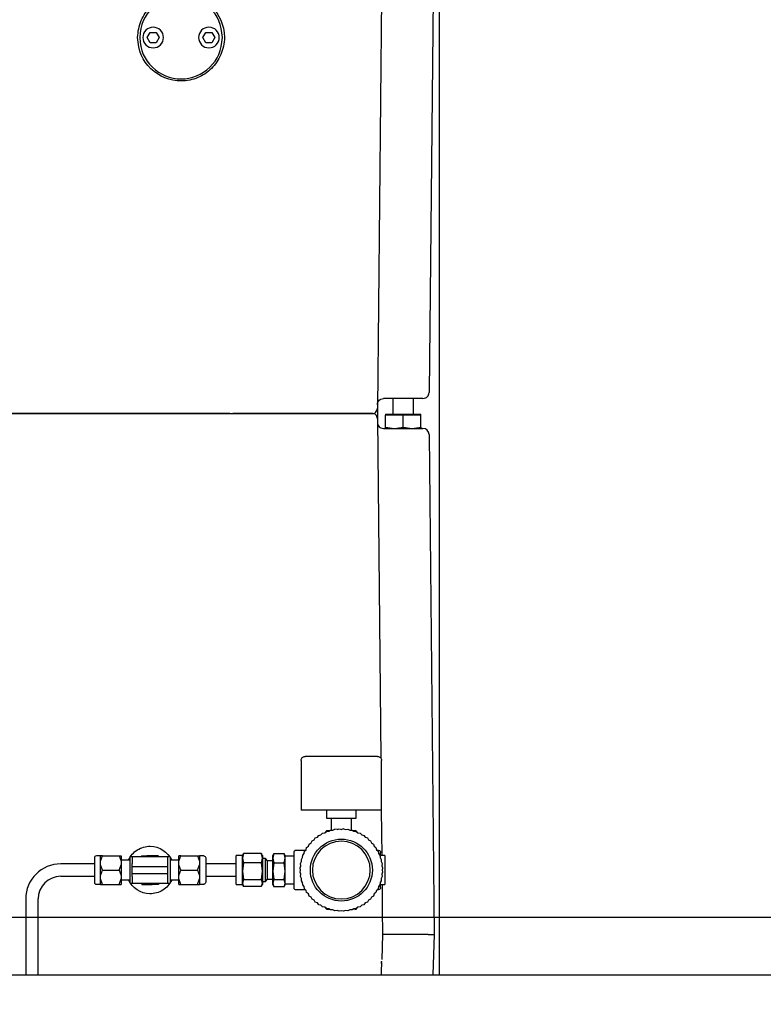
# Model space of a CAD drawing. Extents: x -72 to 51457, y 0 to 26838.
# Tile 45 of 203: x 6330 to 6690, y 9510 to 9987. Entities that reach past the tile are written whole.
import ezdxf
from ezdxf.enums import TextEntityAlignment as Align

# ---------------------------------------------------------------- set-up
doc = ezdxf.new("R2010")
doc.units = 0
doc.header["$LTSCALE"] = 12
for name, pattern in [('LDM', [0]), ('LEA', [0]), ('LFUN', [0]), ('SOLID_THIN', [0])]:
    doc.linetypes.add(name, pattern=pattern)
doc.layers.get('0').update_dxf_attribs({"linetype": 'CONTINUOUS'})
doc.layers.add('4', color=7, linetype='CONTINUOUS')
doc.styles.get("Standard").update_dxf_attribs({"font": 'medtext', "width": 0.75})
doc.styles.add('TDM', font='TXT', dxfattribs={"width": 0.675})
doc.dimstyles.new('MEDDIM1621', dxfattribs={"dimscale": 20, "dimtxt": 6, "dimasz": 3.5, "dimexe": 2.5, "dimexo": 2.5, "dimgap": 1.665, "dimtad": 1, "dimdec": 4, "dimrnd": 1, "dimzin": 12, "dimdsep": 46, "dimtxsty": 'Standard', "dimblk": 'MEDFUNV_7', "dimcen": 30, "dimclrd": 7, "dimclre": 7, "dimclrt": 7, "dimadec": 0, "dimazin": 0, "dimtfac": 0.7, "dimtdec": 4, "dimtmove": 0, "dimatfit": 3, "dimldrblk": 'MEDFUNV_7', "dimfxl": 0, "dimtolj": 1, "dimtzin": 0, "dimarcsym": 0})
doc.dimstyles.new('MEDDIM1642', dxfattribs={"dimscale": 20, "dimtxt": 6, "dimasz": 3.5, "dimexe": 2.5, "dimexo": 2.5, "dimgap": 1.665, "dimtad": 1, "dimdec": 4, "dimrnd": 1, "dimzin": 12, "dimdsep": 46, "dimtxsty": 'Standard', "dimblk": 'MEDFUNV_7', "dimcen": 30, "dimclrd": 7, "dimclre": 7, "dimclrt": 7, "dimadec": 0, "dimazin": 0, "dimtfac": 0.7, "dimtdec": 4, "dimtmove": 0, "dimatfit": 3, "dimldrblk": 'MEDFUNV_7', "dimfxl": 0, "dimtolj": 1, "dimtzin": 0, "dimarcsym": 0})
doc.dimstyles.new('MEDDIM8157', dxfattribs={"dimscale": 20, "dimtxt": 6, "dimasz": 3.5, "dimexe": 2.5, "dimexo": 2.5, "dimgap": 1.665, "dimtad": 1, "dimdec": 4, "dimrnd": 1, "dimzin": 12, "dimdsep": 46, "dimtxsty": 'Standard', "dimblk": 'MEDFUNV_7', "dimcen": 30, "dimclrd": 7, "dimclre": 7, "dimclrt": 7, "dimadec": 0, "dimazin": 0, "dimtfac": 0.7, "dimtdec": 4, "dimtmove": 0, "dimatfit": 3, "dimldrblk": 'MEDFUNV_7', "dimfxl": 0, "dimtolj": 1, "dimtzin": 0, "dimarcsym": 0})

# ---------------------------------------------------------------- blocks, each defined once
blk = doc.blocks.new('MEDFUNV_6')
at = {"color": 0, "linetype": 'LFUN', "lineweight": -2}
for points in [[(1, 0.1333), (0, 0), (1, -0.1333), (1, 0.1333)], [(1, 0.1111), (0.1667, 0), (1, -0.1111)], [(1, 0.0889), (0.3333, 0), (1, -0.0889)], [(1, 0.0667), (0.5, 0), (1, -0.0667)], [(1, 0.0444), (0.6667, 0), (1, -0.0444)], [(1, 0.0222), (0.8333, 0), (1, -0.0222)]]:
    blk.add_lwpolyline(points, dxfattribs=at)
blk = doc.blocks.new('MEDFUNV_7')
at = {"color": 0, "linetype": 'LFUN', "lineweight": -2}
for points in [[(-1, 0.1333), (0, 0), (-1, -0.1333), (-1, 0.1333)], [(-1, 0.1111), (-0.1667, 0), (-1, -0.1111)], [(-1, 0.0889), (-0.3333, 0), (-1, -0.0889)], [(-1, 0.0667), (-0.5, 0), (-1, -0.0667)], [(-1, 0.0444), (-0.6667, 0), (-1, -0.0444)], [(-1, 0.0222), (-0.8333, 0), (-1, -0.0222)]]:
    blk.add_lwpolyline(points, dxfattribs=at)
blk = doc.blocks.new('MEDCLUMP_DIM_1622_')
at = {"layer": '4', "color": 7, "linetype": 'LEA', "lineweight": 25}
for p, q in [((7546.26, 10414.68), (3300.76, 10414.68)), ((5818.11, 9552.68), (3300.76, 9552.68))]:
    blk.add_line(p, q, dxfattribs=at)
at = {"layer": '4', "color": 7, "linetype": 'LDM', "lineweight": 25}
blk.add_line((3350.76, 10414.68), (3350.76, 9552.68), dxfattribs=at)
at = {"layer": '4', "color": 7, "linetype": 'LDM', "lineweight": 25, "xscale": 70, "yscale": 70, "zscale": 70, "rotation": 270}
for name, p in [('MEDFUNV_6', (3350.76, 10414.68)), ('MEDFUNV_7', (3350.76, 9552.68))]:
    blk.add_blockref(name, p, dxfattribs=at)
at = {"layer": '4', "color": 7, "lineweight": 25, "style": 'TDM', "width": 0.675}
blk.add_text('862', height=120, rotation=90, dxfattribs=at).set_placement((3350.76, 9875.68), align=Align.BOTTOM_LEFT)
blk = doc.blocks.new('*D76')
at = {"lineweight": 0}
blk.add_blockref('MEDCLUMP_DIM_1622_', (0, 0), dxfattribs=at)
blk = doc.blocks.new('MEDCLUMP_DIM_1643_')
at = {"layer": '4', "color": 7, "linetype": 'LEA', "lineweight": 25}
for p, q in [((5834.76, 9566.68), (5834.76, 10860.26)), ((10834.76, 9478.68), (10834.76, 10860.26))]:
    blk.add_line(p, q, dxfattribs=at)
at = {"layer": '4', "color": 7, "linetype": 'LDM', "lineweight": 25}
blk.add_line((5834.76, 10810.26), (10834.76, 10810.26), dxfattribs=at)
at = {"layer": '4', "color": 7, "linetype": 'LDM', "lineweight": 25, "xscale": 70, "yscale": 70, "zscale": 70}
for name, p in [('MEDFUNV_6', (5834.76, 10810.26)), ('MEDFUNV_7', (10834.76, 10810.26))]:
    blk.add_blockref(name, p, dxfattribs=at)
at = {"layer": '4', "color": 7, "lineweight": 25, "style": 'TDM', "width": 0.781579}
blk.add_text('5000', height=120, dxfattribs=at).set_placement((8186.26, 10810.26), align=Align.BOTTOM_LEFT)
blk = doc.blocks.new('*D70')
at = {"lineweight": 0}
blk.add_blockref('MEDCLUMP_DIM_1643_', (0, 0), dxfattribs=at)
blk = doc.blocks.new('MEDCLUMP_DIM_8158_')
at = {"layer": '4', "color": 7, "linetype": 'LEA', "lineweight": 25}
for p, q in [((5834.76, 10690.47), (5834.76, 11104.98)), ((11834.76, 9566.34), (11834.76, 11104.98))]:
    blk.add_line(p, q, dxfattribs=at)
at = {"layer": '4', "color": 7, "linetype": 'LDM', "lineweight": 25}
blk.add_line((5834.76, 11054.98), (11834.76, 11054.98), dxfattribs=at)
at = {"layer": '4', "color": 7, "linetype": 'LDM', "lineweight": 25, "xscale": 70, "yscale": 70, "zscale": 70}
for name, p in [('MEDFUNV_6', (5834.76, 11054.98)), ('MEDFUNV_7', (11834.76, 11054.98))]:
    blk.add_blockref(name, p, dxfattribs=at)
at = {"layer": '4', "color": 7, "lineweight": 25, "style": 'TDM'}
for s, width, p in [('( Option Aquaclean)', 0.748515, (8267.25, 11054.98)), ('6000', 0.781579, (7890.26, 11054.98))]:
    blk.add_text(s, height=120, dxfattribs=dict(at, width=width)).set_placement(p, align=Align.BOTTOM_LEFT)
blk = doc.blocks.new('*D16')
at = {"lineweight": 0}
blk.add_blockref('MEDCLUMP_DIM_8158_', (0, 0), dxfattribs=at)
blk = doc.blocks.new('Vela_Drauf')
at = {"color": 7, "linetype": 'SOLID_THIN', "lineweight": 25}
for p, q in [((5928.76, 9552.68), (6716.26, 9552.68)), ((5959.76, 9524.68), (7549.76, 9524.68))]:
    blk.add_line(p, q, dxfattribs=at)
blk = doc.blocks.new('Türen_Drauf')
at = {"color": 7, "linetype": 'SOLID_THIN', "lineweight": 25}
for p, q in [((6533.26, 9524.68), (6533.26, 10324.68)), ((6530.76, 10048.68), (6528.31, 9806.65)), ((6505.58, 10030.71), (6503.23, 9799.02)), ((6391.87, 9978.43), (6393.31, 9980.93)), ((6393.31, 9980.93), (6396.2, 9980.93)), ((6396.2, 9980.93), (6397.64, 9978.43)), ((6418.87, 9978.43), (6420.31, 9980.93)), ((6420.31, 9980.93), (6423.2, 9980.93)), ((6423.2, 9980.93), (6424.64, 9978.43)), ((6393.31, 9975.93), (6391.87, 9978.43)), ((6397.64, 9978.43), (6396.2, 9975.93)), ((6420.31, 9975.93), (6418.87, 9978.43)), ((6424.64, 9978.43), (6423.2, 9975.93)), ((6396.2, 9975.93), (6393.31, 9975.93)), ((6423.2, 9975.93), (6420.31, 9975.93)), ((6503.26, 9801.73), (6503.26, 9791.14)), ((6525.31, 9803.68), (6506.25, 9803.68)), ((6510.76, 9803.68), (6510.76, 9796.18)), ((6520.76, 9796.18), (6520.76, 9803.68)), ((6431.81, 9796.4), (6278.6, 9796.4)), ((6278.7, 9796.46), (6431.81, 9796.46)), ((6431.81, 9796.46), (6432.62, 9796.46)), ((6431.81, 9796.4), (6432.62, 9796.4)), ((6432.62, 9796.46), (6433.31, 9796.46)), ((6432.62, 9796.4), (6433.31, 9796.4)), ((6433.31, 9796.46), (6501.27, 9796.46)), ((6501.27, 9796.4), (6433.31, 9796.4)), ((6501.27, 9796.46), (6501.73, 9796.46)), ((6501.27, 9796.4), (6501.73, 9796.4)), ((6501.73, 9796.46), (6501.88, 9796.46)), ((6501.73, 9796.4), (6501.88, 9796.4)), ((6502.34, 9796.92), (6501.88, 9796.46)), ((6501.88, 9796.4), (6501.88, 9796.46)), ((6501.88, 9796.4), (6502.34, 9795.95)), ((6507.26, 9796.18), (6507.26, 9795.58)), ((6507.26, 9796.18), (6515.76, 9796.18)), ((6511.51, 9795.58), (6507.26, 9795.58)), ((6507.26, 9789.8), (6507.26, 9795.58)), ((6515.76, 9795.58), (6511.51, 9795.58)), ((6515.76, 9796.18), (6524.26, 9796.18)), ((6515.76, 9789.8), (6515.76, 9795.58)), ((6520.01, 9795.58), (6515.76, 9795.58)), ((6524.26, 9795.58), (6520.01, 9795.58)), ((6524.26, 9795.58), (6524.26, 9796.18)), ((6524.26, 9789.8), (6524.26, 9795.58)), ((6503.23, 9793.85), (6504.89, 9629.63)), ((6506.25, 9789.18), (6525.31, 9789.18)), ((6507.26, 9789.8), (6511.51, 9789.18)), ((6507.26, 9789.18), (6507.26, 9789.8)), ((6511.51, 9789.18), (6515.76, 9789.8)), ((6515.76, 9789.8), (6520.01, 9789.18)), ((6520.01, 9789.18), (6524.26, 9789.8)), ((6524.26, 9789.8), (6524.26, 9789.18)), ((6528.31, 9786.21), (6530.76, 9544.18)), ((6466.31, 9628.43), (6466.31, 9604.43)), ((6503.31, 9630.43), (6468.31, 9630.43)), ((6505.31, 9604.43), (6505.31, 9628.43)), ((6505.31, 9604.43), (6466.31, 9604.43)), ((6478.81, 9600.43), (6478.81, 9604.43)), ((6492.81, 9604.43), (6492.81, 9600.43)), ((6505.15, 9604.43), (6505.37, 9582.43)), ((6492.81, 9600.43), (6478.81, 9600.43)), ((6480.94, 9600.43), (6480.94, 9594.74)), ((6490.67, 9594.74), (6490.67, 9600.43)), ((6481.71, 9594.7), (6482.68, 9595.19)), ((6483.75, 9595.03), (6482.68, 9595.19)), ((6483.75, 9595.03), (6484.76, 9595.41)), ((6484.76, 9595.41), (6485.81, 9595.13)), ((6486.85, 9595.41), (6485.81, 9595.13)), ((6486.85, 9595.41), (6487.87, 9595.03)), ((6487.87, 9595.03), (6488.94, 9595.19)), ((6488.94, 9595.19), (6489.9, 9594.7)), ((6471.67, 9589.58), (6472.63, 9590.07)), ((6472.63, 9590.07), (6473.22, 9590.98)), ((6473.22, 9590.98), (6474.23, 9591.37)), ((6474.23, 9591.37), (6474.91, 9592.21)), ((6474.91, 9592.21), (6475.96, 9592.49)), ((6475.96, 9592.49), (6476.73, 9593.25)), ((6476.73, 9593.25), (6477.79, 9593.43)), ((6477.79, 9593.43), (6478.64, 9594.1)), ((6478.09, 9593.73), (6478.07, 9593.65)), ((6478.64, 9594.1), (6479.72, 9594.17)), ((6480.13, 9594.43), (6479.05, 9594.43)), ((6479.72, 9594.17), (6480.63, 9594.75)), ((6480.63, 9594.75), (6481.71, 9594.7)), ((6489.9, 9594.7), (6490.98, 9594.75)), ((6490.98, 9594.75), (6491.9, 9594.17)), ((6492.57, 9594.43), (6491.48, 9594.43)), ((6491.9, 9594.17), (6492.97, 9594.1)), ((6492.97, 9594.1), (6493.82, 9593.43)), ((6493.55, 9593.65), (6493.52, 9593.73)), ((6493.82, 9593.43), (6494.89, 9593.25)), ((6494.89, 9593.25), (6495.66, 9592.49)), ((6495.66, 9592.49), (6496.7, 9592.21)), ((6496.7, 9592.21), (6497.39, 9591.37)), ((6497.39, 9591.37), (6498.39, 9590.98)), ((6498.39, 9590.98), (6498.99, 9590.07)), ((6498.99, 9590.07), (6499.95, 9589.58)), ((6467.99, 9584.51), (6468.75, 9585.28)), ((6468.75, 9585.28), (6469.03, 9586.33)), ((6469.03, 9586.33), (6469.87, 9587.01)), ((6469.87, 9587.01), (6470.26, 9588.02)), ((6470.26, 9588.02), (6471.17, 9588.62)), ((6471.17, 9588.62), (6471.67, 9589.58)), ((6499.95, 9589.58), (6500.45, 9588.62)), ((6500.45, 9588.62), (6501.35, 9588.02)), ((6501.35, 9588.02), (6501.75, 9587.01)), ((6501.75, 9587.01), (6502.58, 9586.33)), ((6502.58, 9586.33), (6502.87, 9585.28)), ((6502.87, 9585.28), (6503.63, 9584.51)), ((6366.31, 9581.28), (6366.31, 9569.58)), ((6369.31, 9582.28), (6367.31, 9582.28)), ((6369.31, 9579.76), (6370.31, 9582.36)), ((6370.31, 9582.36), (6369.31, 9582.36)), ((6369.31, 9579.76), (6369.31, 9582.36)), ((6370.31, 9582.36), (6378.31, 9582.36)), ((6378.31, 9582.36), (6379.31, 9579.76)), ((6378.31, 9582.36), (6379.31, 9582.36)), ((6379.31, 9582.36), (6379.31, 9579.76)), ((6384.61, 9581.78), (6383.61, 9581.78)), ((6383.61, 9569.08), (6383.61, 9581.78)), ((6384.61, 9581.78), (6384.61, 9578.61)), ((6401.91, 9581.78), (6384.61, 9581.78)), ((6389.26, 9582.36), (6388.92, 9581.78)), ((6389.26, 9582.36), (6392.26, 9582.36)), ((6394.26, 9582.36), (6392.26, 9582.36)), ((6397.26, 9582.36), (6394.26, 9582.36)), ((6397.26, 9582.36), (6397.59, 9581.78)), ((6402.91, 9581.86), (6401.91, 9581.86)), ((6401.91, 9581.86), (6401.91, 9581.78)), ((6401.91, 9579.46), (6401.91, 9581.78)), ((6402.91, 9581.86), (6402.91, 9569.01)), ((6407.21, 9579.76), (6408.21, 9582.36)), ((6408.21, 9582.36), (6407.21, 9582.36)), ((6407.21, 9579.76), (6407.21, 9582.36)), ((6408.21, 9582.36), (6416.21, 9582.36)), ((6416.21, 9582.36), (6417.21, 9579.76)), ((6416.21, 9582.36), (6417.21, 9582.36)), ((6417.21, 9582.36), (6417.21, 9579.76)), ((6419.2, 9582.28), (6417.21, 9582.28)), ((6420.21, 9581.27), (6420.21, 9569.59)), ((6437.96, 9582.42), (6434.91, 9582.42)), ((6434.91, 9568.45), (6434.91, 9582.42)), ((6438.46, 9583.47), (6437.96, 9581.18)), ((6438.3, 9583.16), (6437.96, 9582.42)), ((6437.96, 9581.18), (6437.96, 9582.42)), ((6437.96, 9574.87), (6437.96, 9581.18)), ((6437.96, 9581.18), (6438.46, 9578.89)), ((6438.3, 9583.16), (6438.46, 9583.47)), ((6447.1, 9583.47), (6438.46, 9583.47)), ((6447.61, 9581.18), (6447.1, 9583.47)), ((6447.1, 9583.47), (6447.19, 9583.17)), ((6447.1, 9578.89), (6447.61, 9581.18)), ((6447.61, 9582.42), (6447.25, 9583.19)), ((6447.61, 9582.42), (6447.61, 9581.18)), ((6447.61, 9581.18), (6447.61, 9574.87)), ((6449.07, 9580.99), (6447.61, 9580.99)), ((6450.15, 9579.91), (6449.07, 9580.99)), ((6449.07, 9569.88), (6449.07, 9580.99)), ((6453.19, 9583.49), (6452.69, 9581.19)), ((6453.04, 9583.18), (6452.69, 9582.43)), ((6452.69, 9581.19), (6452.69, 9582.43)), ((6452.69, 9581.19), (6453.19, 9578.9)), ((6452.69, 9574.87), (6452.69, 9581.19)), ((6453.04, 9583.18), (6453.19, 9583.49)), ((6453.19, 9583.49), (6458.08, 9583.49)), ((6458.58, 9581.19), (6458.08, 9583.49)), ((6458.08, 9583.49), (6458.17, 9583.18)), ((6458.08, 9578.9), (6458.58, 9581.19)), ((6458.58, 9582.43), (6458.22, 9583.21)), ((6458.58, 9581.19), (6458.58, 9582.43)), ((6462.6, 9582.14), (6458.58, 9582.14)), ((6458.58, 9574.87), (6458.58, 9581.19)), ((6462.81, 9582.13), (6462.6, 9582.14)), ((6462.81, 9583.93), (6462.81, 9566.93)), ((6468.4, 9584.93), (6463.81, 9584.93)), ((6466.49, 9580.61), (6467.07, 9581.52)), ((6466.54, 9579.53), (6466.49, 9580.61)), ((6467.07, 9581.52), (6467.14, 9582.6)), ((6467.14, 9582.6), (6467.81, 9583.45)), ((6467.81, 9583.45), (6467.99, 9584.51)), ((6503.81, 9584.93), (6503.21, 9584.93)), ((6503.63, 9584.51), (6503.8, 9583.45)), ((6503.8, 9583.45), (6504.48, 9582.6)), ((6504.48, 9582.6), (6504.54, 9581.52)), ((6504.54, 9581.52), (6505.13, 9580.61)), ((6504.81, 9581.11), (6504.81, 9583.93)), ((6506.81, 9582.43), (6504.81, 9582.43)), ((6505.13, 9580.61), (6505.08, 9579.53)), ((6506.81, 9582.43), (6506.81, 9568.43)), ((6366.31, 9578.43), (6350.11, 9578.43)), ((6369.31, 9578.03), (6369.31, 9579.76)), ((6370.31, 9575.43), (6369.31, 9578.03)), ((6369.31, 9572.84), (6369.31, 9578.03)), ((6378.31, 9575.43), (6379.31, 9578.03)), ((6383.61, 9580.13), (6379.31, 9580.13)), ((6379.31, 9579.76), (6379.31, 9578.03)), ((6379.31, 9578.03), (6379.31, 9572.84)), ((6384.61, 9577.13), (6384.61, 9578.61)), ((6384.61, 9577.13), (6401.91, 9577.13)), ((6384.61, 9575.43), (6384.61, 9577.13)), ((6401.91, 9577.76), (6401.91, 9579.46)), ((6401.91, 9577.13), (6401.91, 9577.76)), ((6401.91, 9576.42), (6401.91, 9577.13)), ((6401.91, 9574.45), (6401.91, 9576.42)), ((6407.21, 9580.13), (6402.91, 9580.13)), ((6407.21, 9578.03), (6407.21, 9579.76)), ((6408.21, 9575.43), (6407.21, 9578.03)), ((6407.21, 9572.84), (6407.21, 9578.03)), ((6416.21, 9575.43), (6417.21, 9578.03)), ((6417.21, 9579.76), (6417.21, 9578.03)), ((6417.21, 9578.03), (6417.21, 9572.84)), ((6434.91, 9578.43), (6420.21, 9578.43)), ((6438.46, 9578.89), (6437.96, 9574.87)), ((6447.1, 9578.89), (6438.46, 9578.89)), ((6447.61, 9574.87), (6447.1, 9578.89)), ((6452.69, 9579.91), (6450.15, 9579.91)), ((6450.15, 9570.96), (6450.15, 9579.91)), ((6453.19, 9578.9), (6452.69, 9574.87)), ((6453.19, 9578.9), (6458.08, 9578.9)), ((6458.58, 9574.87), (6458.08, 9578.9)), ((6465.83, 9576.48), (6466.22, 9577.49)), ((6466.11, 9575.43), (6465.83, 9576.48)), ((6466.05, 9578.56), (6466.54, 9579.53)), ((6466.22, 9577.49), (6466.05, 9578.56)), ((6505.08, 9579.53), (6505.56, 9578.56)), ((6505.56, 9578.56), (6505.4, 9577.49)), ((6505.4, 9577.49), (6505.78, 9576.48)), ((6505.78, 9576.48), (6505.51, 9575.43)), ((6350.11, 9572.43), (6366.31, 9572.43)), ((6369.31, 9572.84), (6370.31, 9575.43)), ((6369.31, 9571.1), (6369.31, 9572.84)), ((6370.31, 9568.51), (6369.31, 9571.1)), ((6369.31, 9568.51), (6369.31, 9571.1)), ((6370.31, 9575.43), (6378.31, 9575.43)), ((6378.31, 9575.43), (6379.31, 9572.84)), ((6378.31, 9568.51), (6379.31, 9571.1)), ((6379.31, 9572.84), (6379.31, 9571.1)), ((6379.31, 9571.1), (6379.31, 9568.51)), ((6384.61, 9573.73), (6384.61, 9575.43)), ((6384.61, 9573.73), (6401.91, 9573.73)), ((6384.61, 9572.26), (6384.61, 9573.73)), ((6384.61, 9572.26), (6384.61, 9569.08)), ((6401.91, 9573.73), (6401.91, 9574.45)), ((6401.91, 9573.11), (6401.91, 9573.73)), ((6401.91, 9571.41), (6401.91, 9573.11)), ((6401.91, 9569.08), (6401.91, 9571.41)), ((6407.21, 9572.84), (6408.21, 9575.43)), ((6407.21, 9571.1), (6407.21, 9572.84)), ((6408.21, 9568.51), (6407.21, 9571.1)), ((6407.21, 9568.51), (6407.21, 9571.1)), ((6408.21, 9575.43), (6416.21, 9575.43)), ((6416.21, 9575.43), (6417.21, 9572.84)), ((6416.21, 9568.51), (6417.21, 9571.1)), ((6417.21, 9572.84), (6417.21, 9571.1)), ((6417.21, 9571.1), (6417.21, 9568.51)), ((6420.21, 9572.43), (6434.91, 9572.43)), ((6437.96, 9574.87), (6438.46, 9570.85)), ((6437.96, 9569.12), (6437.96, 9574.87)), ((6447.1, 9570.85), (6447.61, 9574.87)), ((6447.61, 9574.87), (6447.61, 9569.12)), ((6449.07, 9569.88), (6450.15, 9570.96)), ((6450.15, 9570.96), (6452.69, 9570.96)), ((6452.69, 9574.87), (6453.19, 9570.84)), ((6452.69, 9569.11), (6452.69, 9574.87)), ((6458.08, 9570.84), (6458.58, 9574.87)), ((6458.58, 9569.11), (6458.58, 9574.87)), ((6465.83, 9574.39), (6466.11, 9575.43)), ((6466.22, 9573.37), (6465.83, 9574.39)), ((6466.05, 9572.3), (6466.22, 9573.37)), ((6466.54, 9571.34), (6466.05, 9572.3)), ((6466.49, 9570.26), (6466.54, 9571.34)), ((6505.56, 9572.3), (6505.08, 9571.34)), ((6505.08, 9571.34), (6505.13, 9570.26)), ((6505.78, 9574.39), (6505.4, 9573.37)), ((6505.4, 9573.37), (6505.56, 9572.3)), ((6505.51, 9575.43), (6505.78, 9574.39)), ((6367.31, 9568.58), (6369.31, 9568.58)), ((6369.31, 9568.51), (6370.31, 9568.51)), ((6370.31, 9568.51), (6378.31, 9568.51)), ((6378.31, 9568.51), (6379.31, 9568.51)), ((6379.31, 9570.73), (6383.61, 9570.73)), ((6383.61, 9569.08), (6384.61, 9569.08)), ((6384.61, 9569.08), (6401.91, 9569.08)), ((6389.26, 9568.51), (6388.92, 9569.08)), ((6389.26, 9568.51), (6392.26, 9568.51)), ((6392.26, 9568.51), (6394.26, 9568.51)), ((6397.26, 9568.51), (6394.26, 9568.51)), ((6397.59, 9569.08), (6397.26, 9568.51)), ((6401.91, 9569.08), (6401.91, 9569.01)), ((6401.91, 9569.01), (6402.91, 9569.01)), ((6402.91, 9570.73), (6407.21, 9570.73)), ((6407.21, 9568.51), (6408.21, 9568.51)), ((6408.21, 9568.51), (6416.21, 9568.51)), ((6416.21, 9568.51), (6417.21, 9568.51)), ((6417.21, 9568.58), (6419.2, 9568.58)), ((6434.91, 9568.45), (6437.96, 9568.45)), ((6438.46, 9570.85), (6437.96, 9569.12)), ((6437.96, 9568.45), (6437.96, 9569.12)), ((6437.96, 9569.12), (6438.46, 9567.39)), ((6437.96, 9568.45), (6438.32, 9567.67)), ((6438.46, 9570.85), (6447.1, 9570.85)), ((6447.1, 9567.39), (6438.46, 9567.39)), ((6447.61, 9569.12), (6447.1, 9570.85)), ((6447.1, 9567.39), (6447.26, 9567.7)), ((6447.26, 9567.7), (6447.61, 9569.12)), ((6447.26, 9567.7), (6447.61, 9568.45)), ((6447.61, 9569.88), (6449.07, 9569.88)), ((6447.61, 9569.12), (6447.61, 9568.45)), ((6453.19, 9570.84), (6452.69, 9569.11)), ((6452.69, 9569.11), (6453.19, 9567.38)), ((6452.69, 9568.43), (6452.69, 9569.11)), ((6452.69, 9568.43), (6453.05, 9567.66)), ((6453.19, 9570.84), (6458.08, 9570.84)), ((6458.08, 9567.38), (6453.19, 9567.38)), ((6458.58, 9569.11), (6458.08, 9570.84)), ((6458.08, 9567.38), (6458.23, 9567.69)), ((6458.23, 9567.69), (6458.58, 9569.11)), ((6458.23, 9567.69), (6458.58, 9568.43)), ((6458.58, 9568.43), (6458.58, 9569.11)), ((6458.58, 9568.73), (6462.6, 9568.73)), ((6462.6, 9568.73), (6462.81, 9568.73)), ((6467.07, 9569.35), (6466.49, 9570.26)), ((6467.14, 9568.27), (6467.07, 9569.35)), ((6467.81, 9567.42), (6467.14, 9568.27)), ((6467.99, 9566.35), (6467.81, 9567.42)), ((6468.75, 9565.58), (6467.99, 9566.35)), ((6503.63, 9566.35), (6502.87, 9565.58)), ((6503.8, 9567.42), (6503.63, 9566.35)), ((6504.48, 9568.27), (6503.8, 9567.42)), ((6504.54, 9569.35), (6504.48, 9568.27)), ((6505.13, 9570.26), (6504.54, 9569.35)), ((6504.81, 9566.93), (6504.81, 9569.76)), ((6504.81, 9568.43), (6506.81, 9568.43)), ((6505.51, 9568.43), (6505.58, 9562.15)), ((6333.11, 9561.43), (6333.11, 9524.68)), ((6339.11, 9524.68), (6339.11, 9561.43)), ((6463.81, 9565.93), (6468.4, 9565.93)), ((6469.03, 9564.54), (6468.75, 9565.58)), ((6469.87, 9563.85), (6469.03, 9564.54)), ((6470.26, 9562.85), (6469.87, 9563.85)), ((6471.17, 9562.25), (6470.26, 9562.85)), ((6471.67, 9561.29), (6471.17, 9562.25)), ((6500.45, 9562.25), (6499.95, 9561.29)), ((6501.35, 9562.85), (6500.45, 9562.25)), ((6501.75, 9563.85), (6501.35, 9562.85)), ((6502.58, 9564.54), (6501.75, 9563.85)), ((6502.87, 9565.58), (6502.58, 9564.54)), ((6503.21, 9565.93), (6503.81, 9565.93)), ((6505.58, 9562.15), (6505.64, 9556.21)), ((6472.63, 9560.79), (6471.67, 9561.29)), ((6473.22, 9559.89), (6472.63, 9560.79)), ((6474.23, 9559.5), (6473.22, 9559.89)), ((6474.91, 9558.66), (6474.23, 9559.5)), ((6475.96, 9558.37), (6474.91, 9558.66)), ((6476.73, 9557.61), (6475.96, 9558.37)), ((6477.79, 9557.44), (6476.73, 9557.61)), ((6478.64, 9556.76), (6477.79, 9557.44)), ((6478.07, 9557.22), (6478.11, 9557.09)), ((6479.72, 9556.7), (6478.64, 9556.76)), ((6480.63, 9556.11), (6479.72, 9556.7)), ((6491.9, 9556.7), (6490.98, 9556.11)), ((6492.97, 9556.76), (6491.9, 9556.7)), ((6493.82, 9557.44), (6492.97, 9556.76)), ((6493.51, 9557.09), (6493.55, 9557.22)), ((6494.89, 9557.61), (6493.82, 9557.44)), ((6495.66, 9558.37), (6494.89, 9557.61)), ((6496.7, 9558.66), (6495.66, 9558.37)), ((6497.39, 9559.5), (6496.7, 9558.66)), ((6497.13, 9559.18), (6496.96, 9559.18)), ((6498.39, 9559.89), (6497.39, 9559.5)), ((6498.99, 9560.79), (6498.39, 9559.89)), ((6499.95, 9561.29), (6498.99, 9560.79)), ((6481.71, 9556.16), (6480.63, 9556.11)), ((6482.68, 9555.68), (6481.71, 9556.16)), ((6483.75, 9555.84), (6482.68, 9555.68)), ((6484.76, 9555.46), (6483.75, 9555.84)), ((6485.81, 9555.73), (6484.76, 9555.46)), ((6486.85, 9555.46), (6485.81, 9555.73)), ((6487.87, 9555.84), (6486.85, 9555.46)), ((6488.94, 9555.68), (6487.87, 9555.84)), ((6489.9, 9556.16), (6488.94, 9555.68)), ((6490.98, 9556.11), (6489.9, 9556.16)), ((6492.53, 9556.43), (6491.48, 9556.43)), ((6505.64, 9556.21), (6505.76, 9544.18)), ((6505.76, 9544.18), (6505.33, 9532.08)), ((6508.76, 9544.18), (6508.76, 9544.18)), ((6527.76, 9544.18), (6508.76, 9544.18)), ((6527.76, 9544.18), (6527.76, 9544.18)), ((6530.76, 9544.18), (6530.08, 9524.68)), ((6530.76, 9544.18), (6530.76, 9544.18)), ((6505.29, 9530.69), (6505.13, 9526.29)), ((6505.31, 9531.39), (6505.3, 9531.1)), ((6505.13, 9526.29), (6505.08, 9524.68))]:
    blk.add_line(p, q, dxfattribs=at)
for points in [[(6408.36, 9957.43, -0.195969), (6393.65, 9963.34)], [(6506.01, 9544.2, 0.007125), (6505.83, 9544.19)], [(6508.76, 9544.18, 0.001203), (6507.57, 9544.2, 0.001717), (6506.64, 9544.2)], [(6527.76, 9544.18, 0.001159), (6528.96, 9544.17, 0.001747), (6529.88, 9544.17)], [(6530.51, 9544.17, 0.006883), (6530.68, 9544.18)]]:
    blk.add_lwpolyline(points, format="xyb", dxfattribs=at)
blk.add_circle((6485.81, 9575.43), 15, dxfattribs=at)
for centre, radius, start, end in [((6394.76, 9978.43), 5, 0, 180), ((6421.76, 9978.43), 5, 0, 180), ((6394.76, 9978.43), 5, 180, 0), ((6421.76, 9978.43), 5, 180, 0), ((6500.23, 9799.05), 3, 314.71, 359.42), ((6525.31, 9786.18), 3, 0.58, 90), ((6485.81, 9575.43), 14, 90, 270), ((6485.81, 9575.43), 14, 270, 90), ((6393.26, 9575.43), 7, 98.2132, 114.8865), ((6393.26, 9575.43), 7, 65.1135, 81.7868), ((6350.11, 9561.43), 17, 90, 180), ((6350.11, 9561.43), 11, 90, 180), ((6393.26, 9575.43), 7, 245.1135, 261.7868), ((6393.26, 9575.43), 7, 278.2132, 294.8865)]:
    blk.add_arc(centre, radius, start, end, dxfattribs=at)
for points in [[(6387.26, 9978.43), (6387.31, 9979.87), (6387.66, 9982.7), (6388.91, 9986.7), (6390.86, 9990.34), (6393.44, 9993.5), (6396.56, 9996.07), (6400.13, 9997.98), (6404.03, 9999.15), (6406.77, 9999.43), (6408.15, 9999.43)], [(6422.86, 9993.52), (6426.95, 9989.57), (6428.97, 9984.79), (6429.26, 9978.43)], [(6393.65, 9963.34), (6389.57, 9967.3), (6387.54, 9972.08), (6387.26, 9978.43)], [(6429.26, 9978.43), (6429.21, 9977), (6428.86, 9974.17), (6427.6, 9970.16), (6425.65, 9966.52), (6423.08, 9963.37), (6419.95, 9960.79), (6416.38, 9958.89), (6412.48, 9957.71), (6409.74, 9957.44), (6408.36, 9957.43)], [(6505.83, 9544.19), (6505.8, 9544.19), (6505.78, 9544.19), (6505.76, 9544.18)], [(6506.64, 9544.2), (6506.38, 9544.2), (6506.15, 9544.2), (6506.01, 9544.2)], [(6529.88, 9544.17), (6530.14, 9544.17), (6530.35, 9544.17), (6530.51, 9544.17)], [(6530.68, 9544.18), (6530.72, 9544.18), (6530.74, 9544.18), (6530.76, 9544.18)], [(6505.16, 9530.37), (6505.26, 9530.71), (6505.28, 9530.79), (6505.3, 9531.13)]]:
    blk.add_open_spline(points, degree=3, dxfattribs=at)
for points, knots in [([(6428.26, 9978.43), (6427.9, 9984.68), (6426.04, 9989.07), (6422.15, 9992.82), (6418.42, 9996.42), (6413.44, 9998.43), (6408.26, 9998.43), (6403.08, 9998.43), (6398.1, 9996.42), (6394.37, 9992.82), (6390.47, 9989.07), (6388.61, 9984.68), (6388.26, 9978.43)], [0, 0, 0, 0, 1, 1, 1, 2, 2, 2, 3, 3, 3, 4, 4, 4, 4]), ([(6388.26, 9978.43), (6388.61, 9972.18), (6390.47, 9967.8), (6394.37, 9964.04), (6398.1, 9960.44), (6403.08, 9958.43), (6408.26, 9958.43), (6413.44, 9958.43), (6418.42, 9960.44), (6422.15, 9964.04), (6426.04, 9967.8), (6427.9, 9972.18), (6428.26, 9978.43)], [0, 0, 0, 0, 1, 1, 1, 2, 2, 2, 3, 3, 3, 4, 4, 4, 4]), ([(6525.31, 9803.68), (6526.4, 9803.81), (6526.86, 9803.99), (6527.42, 9804.55), (6527.98, 9805.11), (6528.17, 9805.56), (6528.31, 9806.65)], [0, 0, 0, 0, 1, 1, 1, 2, 2, 2, 2]), ([(6503.25, 9800.71), (6503.38, 9801.81), (6503.57, 9802.26), (6504.14, 9802.82), (6504.7, 9803.37), (6505.15, 9803.56), (6506.25, 9803.68)], [0, 0, 0, 0, 1, 1, 1, 2, 2, 2, 2]), ([(6503.23, 9793.85), (6503.19, 9794.4), (6503.15, 9794.63), (6502.99, 9794.99), (6502.84, 9795.35), (6502.71, 9795.54), (6502.34, 9795.95)], [0, 0, 0, 0, 1, 1, 1, 2, 2, 2, 2]), ([(6503.25, 9792.15), (6503.38, 9791.06), (6503.57, 9790.61), (6504.14, 9790.05), (6504.7, 9789.49), (6505.15, 9789.31), (6506.25, 9789.18)], [0, 0, 0, 0, 1, 1, 1, 2, 2, 2, 2]), ([(6466.31, 9628.43), (6466.4, 9629.19), (6466.53, 9629.5), (6466.91, 9629.86), (6467.29, 9630.23), (6467.62, 9630.37), (6468.31, 9630.43)], [0, 0, 0, 0, 1, 1, 1, 2, 2, 2, 2]), ([(6503.31, 9630.43), (6504.07, 9630.34), (6504.37, 9630.21), (6504.74, 9629.83), (6505.11, 9629.45), (6505.24, 9629.13), (6505.31, 9628.43)], [0, 0, 0, 0, 1, 1, 1, 2, 2, 2, 2]), ([(6479.05, 9594.43), (6478.74, 9594.4), (6478.61, 9594.36), (6478.45, 9594.23), (6478.27, 9594.1), (6478.19, 9593.99), (6478.09, 9593.73)], [0, 0, 0, 0, 1, 1, 1, 2, 2, 2, 2]), ([(6493.52, 9593.73), (6493.4, 9594.01), (6493.33, 9594.12), (6493.16, 9594.24), (6492.98, 9594.37), (6492.85, 9594.41), (6492.57, 9594.43)], [0, 0, 0, 0, 1, 1, 1, 2, 2, 2, 2]), ([(6382.79, 9580.13), (6383.97, 9582.54), (6385.18, 9583.94), (6387.15, 9585.18), (6389, 9586.34), (6391.16, 9586.95), (6393.35, 9586.93), (6397.85, 9586.9), (6401.78, 9584.33), (6403.73, 9580.13)], [0, 0, 0, 0, 1, 1, 1, 2, 2, 2, 3, 3, 3, 3]), ([(6367.31, 9582.28), (6366.93, 9582.24), (6366.78, 9582.17), (6366.59, 9581.98), (6366.41, 9581.79), (6366.34, 9581.63), (6366.31, 9581.28)], [0, 0, 0, 0, 1, 1, 1, 2, 2, 2, 2]), ([(6419.2, 9582.28), (6419.58, 9582.24), (6419.73, 9582.17), (6419.92, 9581.98), (6420.11, 9581.79), (6420.17, 9581.62), (6420.21, 9581.27)], [0, 0, 0, 0, 1, 1, 1, 2, 2, 2, 2]), ([(6463.81, 9584.93), (6463.45, 9584.9), (6463.28, 9584.83), (6463.1, 9584.64), (6462.91, 9584.45), (6462.84, 9584.27), (6462.81, 9583.93)], [0, 0, 0, 0, 1, 1, 1, 2, 2, 2, 2]), ([(6503.81, 9584.93), (6504.19, 9584.89), (6504.34, 9584.82), (6504.52, 9584.63), (6504.71, 9584.44), (6504.77, 9584.28), (6504.81, 9583.93)], [0, 0, 0, 0, 1, 1, 1, 2, 2, 2, 2]), ([(6366.31, 9569.58), (6366.35, 9569.2), (6366.42, 9569.05), (6366.61, 9568.87), (6366.8, 9568.68), (6366.96, 9568.62), (6367.31, 9568.58)], [0, 0, 0, 0, 1, 1, 1, 2, 2, 2, 2]), ([(6403.72, 9570.73), (6402.54, 9568.32), (6401.33, 9566.92), (6399.36, 9565.69), (6397.51, 9564.53), (6395.36, 9563.92), (6393.17, 9563.93), (6388.66, 9563.97), (6384.73, 9566.54), (6382.78, 9570.73)], [0, 0, 0, 0, 1, 1, 1, 2, 2, 2, 3, 3, 3, 3]), ([(6420.21, 9569.59), (6420.16, 9569.21), (6420.09, 9569.06), (6419.9, 9568.87), (6419.71, 9568.68), (6419.55, 9568.62), (6419.2, 9568.58)], [0, 0, 0, 0, 1, 1, 1, 2, 2, 2, 2]), ([(6462.81, 9566.93), (6462.84, 9566.59), (6462.92, 9566.41), (6463.11, 9566.22), (6463.29, 9566.04), (6463.51, 9565.95), (6463.81, 9565.93)], [0, 0, 0, 0, 1, 1, 1, 2, 2, 2, 2]), ([(6504.81, 9566.93), (6504.76, 9566.55), (6504.7, 9566.4), (6504.51, 9566.22), (6504.32, 9566.03), (6504.15, 9565.97), (6503.81, 9565.93)], [0, 0, 0, 0, 1, 1, 1, 2, 2, 2, 2]), ([(6478.1, 9557.12), (6478.16, 9556.92), (6478.33, 9556.69), (6478.51, 9556.58), (6478.7, 9556.46), (6478.95, 9556.42), (6479.29, 9556.43), (6479.49, 9556.44), (6479.63, 9556.44), (6480.12, 9556.44)], [0, 0, 0, 0, 1, 1, 1, 2, 2, 2, 3, 3, 3, 3]), ([(6492.57, 9556.43), (6492.88, 9556.46), (6493, 9556.51), (6493.18, 9556.64), (6493.35, 9556.77), (6493.44, 9556.9), (6493.53, 9557.15)], [0, 0, 0, 0, 1, 1, 1, 2, 2, 2, 2])]:
    blk.add_open_spline(points, degree=3, knots=knots, dxfattribs=at)

msp = doc.modelspace()

# ---------------------------------------------------------------- block references
at = {"lineweight": 0}
for name in ['Türen_Drauf', 'Vela_Drauf']:
    msp.add_blockref(name, (0, 0), dxfattribs=at)

# ---------------------------------------------------------------- dimensions: what is measured, and where the dimension line sits
at = {"layer": '4', "color": 7, "linetype": 'LDM', "lineweight": 25}
dim = msp.add_linear_dim(base=(5834.76, 11054.98), p1=(11834.76, 9546.34), p2=(5834.76, 10670.47), text='<> ( Option Aquaclean)', dimstyle='MEDDIM8157', override={"dimscale": 20, "dimdec": 0, "dimblk": 'MEDFUNV_7', "dimclrd": 7, "dimclre": 7, "dimclrt": 7, "dimtzin": 8}, dxfattribs=at)
dim.commit()
dim.dimension.update_dxf_attribs({"geometry": '*D16', "text_midpoint": (8038.76, 11154.98)})
dim = msp.add_linear_dim(base=(5834.76, 10810.26), p1=(10834.76, 9458.68), p2=(5834.76, 9546.68), dimstyle='MEDDIM1642', override={"dimscale": 20, "dimdec": 0, "dimblk": 'MEDFUNV_7', "dimclrd": 7, "dimclre": 7, "dimclrt": 7, "dimtzin": 8}, dxfattribs=at)
dim.commit()
dim.dimension.update_dxf_attribs({"geometry": '*D70', "text_midpoint": (8334.76, 10910.26)})
dim = msp.add_linear_dim(base=(3350.76, 10414.68), p1=(5838.11, 9552.68), p2=(7566.26, 10414.68), angle=90, dimstyle='MEDDIM1621', override={"dimscale": 20, "dimdec": 0, "dimblk": 'MEDFUNV_7', "dimclrd": 7, "dimclre": 7, "dimclrt": 7, "dimtzin": 8}, dxfattribs=at)
dim.commit()
dim.dimension.update_dxf_attribs({"geometry": '*D76', "text_midpoint": (3250.76, 9983.68)})

doc.saveas('drawing.dxf')
